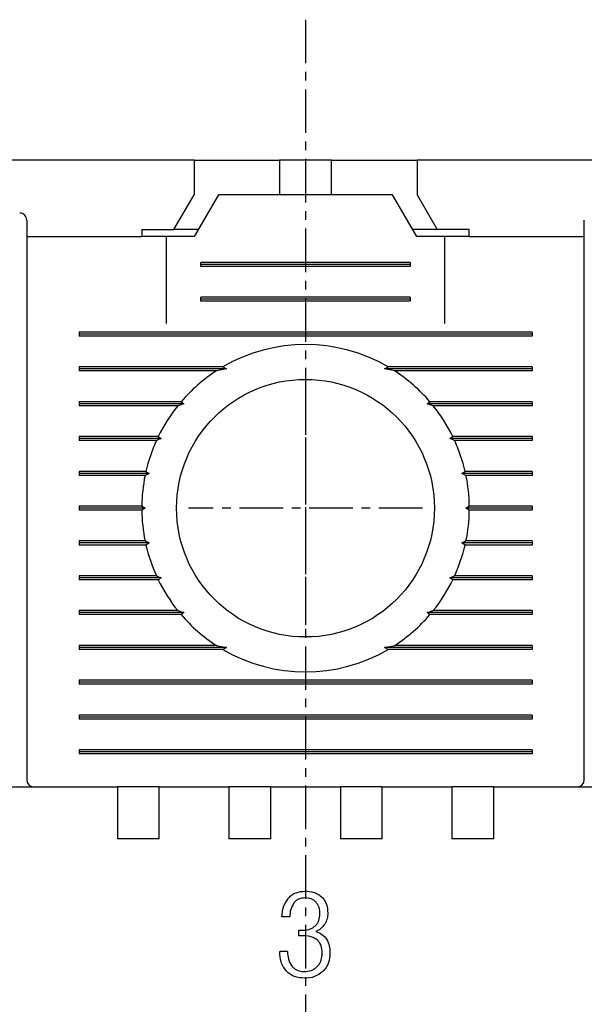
# Model space of a CAD drawing. Extents: x -235 to 1048, y -1897 to 585.
# Tile 16 of 23: x 436 to 452, y 431 to 459. Entities that reach past the tile are written whole.
import ezdxf

# ---------------------------------------------------------------- set-up
doc = ezdxf.new("R2010")
doc.units = 0
doc.header["$MEASUREMENT"] = 0
doc.linetypes.add('CENTER', pattern=[2, 1.25, -0.25, 0.25, -0.25])
doc.layers.get('0').update_dxf_attribs({"linetype": 'CONTINUOUS'})
doc.layers.add('cen', color=1, linetype='CENTER')
doc.layers.add('di', color=3, linetype='CONTINUOUS')
doc.styles.add('KIM', font='ROMANS.shx', dxfattribs={"height": 5, "bigfont": 'GSG1.shx'})
doc.styles.get("Standard").update_dxf_attribs({"font": 'romans.shx', "height": 2, "bigfont": 'hgs.shx'})
doc.dimstyles.new('STANDARD$0', dxfattribs={"dimtxt": 5, "dimasz": 5, "dimexe": 1, "dimexo": 2, "dimgap": 2, "dimtad": 1, "dimdec": 4, "dimzin": 12, "dimdsep": 46, "dimtxsty": 'KIM', "dimcen": -1, "dimdle": 0.1, "dimadec": 0, "dimazin": 0, "dimtfac": 1, "dimtdec": 4, "dimtmove": 0, "dimatfit": 3, "dimfxl": 0, "dimtolj": 1, "dimtzin": 0, "dimarcsym": 0})

# ---------------------------------------------------------------- blocks, each defined once
blk = doc.blocks.new('*D569')
at = {"layer": 'di'}
for p, q in [((405.617, 454.759), (389.478, 454.759)), ((391.478, 451.959), (391.478, 359.059)), ((442.317, 356.259), (389.478, 356.259))]:
    blk.add_line(p, q, dxfattribs=at)
for points in [[(391.011, 451.959), (391.945, 451.959), (391.478, 454.759)], [(391.011, 359.059), (391.945, 359.059), (391.478, 356.259)]]:
    blk.add_solid(points, dxfattribs=at)
at = {"layer": 'di', "insert": (388.478, 405.859), "char_height": 2, "attachment_point": 5, "rotation": 90}
blk.add_mtext('\\A1;98.5', dxfattribs=at)

msp = doc.modelspace()

# ---------------------------------------------------------------- linework, layer by layer
for p, q in [((441.117, 454.759), (435.817, 454.759)), ((441.117, 454.759), (441.117, 453.759)), ((441.117, 454.759), (443.067, 454.759)), ((443.067, 454.759), (443.567, 454.759)), ((443.567, 454.759), (443.567, 453.759)), ((445.067, 454.759), (443.567, 454.759)), ((445.067, 453.759), (445.067, 454.759)), ((445.067, 454.759), (445.567, 454.759)), ((445.567, 454.759), (447.517, 454.759)), ((447.517, 454.759), (447.517, 453.759)), ((452.817, 454.759), (447.517, 454.759)), ((440.539, 452.759), (441.117, 453.759)), ((441.817, 453.759), (441.124, 452.559)), ((446.817, 453.759), (441.817, 453.759)), ((447.509, 452.559), (446.817, 453.759)), ((447.517, 453.759), (448.094, 452.759)), ((436.317, 452.559), (439.617, 452.559)), ((439.617, 452.759), (439.617, 452.559)), ((439.617, 452.759), (440.539, 452.759)), ((440.317, 452.559), (439.617, 452.559)), ((440.317, 452.559), (440.317, 450.059)), ((441.124, 452.559), (440.317, 452.559)), ((441.239, 452.759), (440.539, 452.759)), ((448.094, 452.759), (447.394, 452.759)), ((448.317, 452.559), (447.509, 452.559)), ((449.017, 452.759), (448.094, 452.759)), ((448.317, 450.059), (448.317, 452.559)), ((449.017, 452.559), (448.317, 452.559)), ((449.017, 452.559), (449.017, 452.759)), ((449.017, 452.559), (452.317, 452.559)), ((436.317, 452.152), (436.317, 436.959)), ((452.317, 436.959), (452.317, 452.152)), ((441.317, 451.701), (441.317, 451.817)), ((447.317, 451.817), (441.317, 451.817)), ((447.317, 451.759), (441.317, 451.759)), ((447.317, 451.701), (441.317, 451.701)), ((447.317, 451.817), (447.317, 451.701)), ((441.317, 450.701), (441.317, 450.817)), ((447.317, 450.817), (441.317, 450.817)), ((447.317, 450.817), (447.317, 450.701)), ((447.317, 450.759), (441.317, 450.759)), ((447.317, 450.701), (441.317, 450.701)), ((437.817, 449.817), (437.817, 449.701)), ((450.817, 449.817), (437.817, 449.817)), ((450.817, 449.759), (437.817, 449.759)), ((450.817, 449.701), (437.817, 449.701)), ((450.817, 449.817), (450.817, 449.701)), ((441.945, 448.817), (437.817, 448.817)), ((437.817, 448.817), (437.817, 448.701)), ((441.945, 448.817), (442.045, 448.759)), ((446.588, 448.759), (446.688, 448.817)), ((450.817, 448.817), (446.688, 448.817)), ((450.817, 448.817), (450.817, 448.701)), ((442.045, 448.759), (437.817, 448.759)), ((441.758, 448.701), (437.817, 448.701)), ((442.045, 448.759), (441.758, 448.701)), ((446.876, 448.701), (446.588, 448.759)), ((450.817, 448.759), (446.588, 448.759)), ((450.817, 448.701), (446.876, 448.701)), ((440.747, 447.817), (437.817, 447.817)), ((437.817, 447.817), (437.817, 447.701)), ((440.829, 447.759), (437.817, 447.759)), ((440.651, 447.701), (437.817, 447.701)), ((450.817, 447.759), (447.804, 447.759)), ((450.817, 447.817), (447.886, 447.817)), ((450.817, 447.701), (447.982, 447.701)), ((450.817, 447.817), (450.817, 447.701)), ((441.917, 447.559), (441.917, 447.576)), ((446.716, 447.576), (446.717, 447.559)), ((440.091, 446.817), (437.817, 446.817)), ((437.817, 446.817), (437.817, 446.701)), ((440.174, 446.759), (437.817, 446.759)), ((440.037, 446.701), (437.817, 446.701)), ((450.817, 446.759), (448.459, 446.759)), ((450.817, 446.817), (448.542, 446.817)), ((450.817, 446.701), (448.596, 446.701)), ((450.817, 446.817), (450.817, 446.701)), ((439.737, 445.817), (437.817, 445.817)), ((437.817, 445.817), (437.817, 445.701)), ((439.827, 445.759), (437.817, 445.759)), ((439.712, 445.701), (437.817, 445.701)), ((439.827, 445.759), (439.712, 445.701)), ((439.737, 445.817), (439.827, 445.759)), ((448.807, 445.759), (448.896, 445.817)), ((450.817, 445.759), (448.807, 445.759)), ((448.921, 445.701), (448.807, 445.759)), ((450.817, 445.817), (448.896, 445.817)), ((450.817, 445.701), (448.921, 445.701)), ((450.817, 445.817), (450.817, 445.701)), ((439.617, 444.817), (437.817, 444.817)), ((437.817, 444.817), (437.817, 444.701)), ((439.717, 444.759), (437.817, 444.759)), ((439.617, 444.701), (437.817, 444.701)), ((439.617, 444.817), (439.717, 444.759)), ((439.717, 444.759), (439.617, 444.701)), ((448.917, 444.759), (449.016, 444.817)), ((449.016, 444.701), (448.917, 444.759)), ((450.817, 444.759), (448.917, 444.759)), ((450.817, 444.817), (449.016, 444.817)), ((450.817, 444.701), (449.016, 444.701)), ((450.817, 444.817), (450.817, 444.701)), ((439.712, 443.817), (437.817, 443.817)), ((437.817, 443.817), (437.817, 443.701)), ((439.827, 443.759), (437.817, 443.759)), ((439.712, 443.817), (439.827, 443.759)), ((439.827, 443.759), (439.737, 443.701)), ((448.807, 443.759), (448.921, 443.817)), ((450.817, 443.759), (448.807, 443.759)), ((448.896, 443.701), (448.807, 443.759)), ((450.817, 443.817), (448.921, 443.817)), ((450.817, 443.817), (450.817, 443.701)), ((439.737, 443.701), (437.817, 443.701)), ((450.817, 443.701), (448.896, 443.701)), ((440.037, 442.817), (437.817, 442.817)), ((437.817, 442.817), (437.817, 442.701)), ((440.174, 442.759), (437.817, 442.759)), ((440.091, 442.701), (437.817, 442.701)), ((450.817, 442.759), (448.459, 442.759)), ((450.817, 442.701), (448.542, 442.701)), ((450.817, 442.817), (448.596, 442.817)), ((450.817, 442.817), (450.817, 442.701)), ((440.651, 441.817), (437.817, 441.817)), ((437.817, 441.817), (437.817, 441.701)), ((440.829, 441.759), (437.817, 441.759)), ((441.916, 441.943), (441.917, 441.959)), ((446.717, 441.959), (446.717, 441.943)), ((450.817, 441.759), (447.804, 441.759)), ((450.817, 441.817), (447.982, 441.817)), ((450.817, 441.817), (450.817, 441.701)), ((440.747, 441.701), (437.817, 441.701)), ((450.817, 441.701), (447.886, 441.701)), ((441.758, 440.817), (437.817, 440.817)), ((437.817, 440.817), (437.817, 440.701)), ((442.045, 440.759), (437.817, 440.759)), ((441.945, 440.701), (437.817, 440.701)), ((441.758, 440.817), (442.045, 440.759)), ((442.045, 440.759), (441.945, 440.701)), ((446.588, 440.759), (446.876, 440.817)), ((446.688, 440.701), (446.588, 440.759)), ((450.817, 440.759), (446.588, 440.759)), ((450.817, 440.701), (446.688, 440.701)), ((450.817, 440.817), (446.876, 440.817)), ((450.817, 440.817), (450.817, 440.701)), ((437.817, 439.817), (437.817, 439.701)), ((450.817, 439.817), (437.817, 439.817)), ((450.817, 439.759), (437.817, 439.759)), ((450.817, 439.817), (450.817, 439.701)), ((450.817, 439.701), (437.817, 439.701)), ((437.817, 438.817), (437.817, 438.701)), ((450.817, 438.817), (437.817, 438.817)), ((450.817, 438.759), (437.817, 438.759)), ((450.817, 438.701), (437.817, 438.701)), ((450.817, 438.817), (450.817, 438.701)), ((437.817, 437.817), (437.817, 437.701)), ((450.817, 437.817), (437.817, 437.817)), ((450.817, 437.817), (450.817, 437.701)), ((450.817, 437.759), (437.817, 437.759)), ((450.817, 437.701), (437.817, 437.701)), ((424.717, 436.759), (438.917, 436.759)), ((438.917, 436.759), (438.917, 436.068)), ((440.117, 436.759), (438.917, 436.759)), ((440.117, 436.759), (442.117, 436.759)), ((440.117, 436.068), (440.117, 436.759)), ((442.117, 436.759), (442.117, 436.068)), ((443.317, 436.759), (442.117, 436.759)), ((443.317, 436.759), (445.317, 436.759)), ((443.317, 436.068), (443.317, 436.759)), ((445.317, 436.759), (445.317, 436.068)), ((446.517, 436.759), (445.317, 436.759)), ((446.517, 436.759), (448.517, 436.759)), ((446.517, 436.068), (446.517, 436.759)), ((448.517, 436.759), (448.517, 436.068)), ((449.717, 436.759), (448.517, 436.759)), ((449.717, 436.759), (463.917, 436.759)), ((449.717, 436.068), (449.717, 436.759)), ((438.917, 436.068), (438.917, 435.259)), ((440.117, 435.259), (440.117, 436.068)), ((442.117, 436.068), (442.117, 435.259)), ((443.317, 435.259), (443.317, 436.068)), ((445.317, 436.068), (445.317, 435.259)), ((446.517, 435.259), (446.517, 436.068)), ((448.517, 436.068), (448.517, 435.259)), ((449.717, 435.259), (449.717, 436.068)), ((440.117, 435.259), (438.917, 435.259)), ((443.317, 435.259), (442.117, 435.259)), ((446.517, 435.259), (445.317, 435.259)), ((449.717, 435.259), (448.517, 435.259)), ((443.865, 433.022), (443.641, 433.022)), ((444.122, 432.477), (444.122, 432.637)), ((444.122, 432.637), (444.205, 432.634)), ((444.226, 432.48), (444.122, 432.477)), ((443.801, 432.028), (443.577, 432.028))]:
    msp.add_line(p, q)
at = {"flags": 128}
for points in [[(440.747, 447.817), (440.79, 447.787), (440.829, 447.759)], [(447.804, 447.759), (447.844, 447.787), (447.886, 447.817)], [(440.091, 446.817), (440.157, 446.771), (440.174, 446.759)], [(448.542, 442.701), (448.476, 442.747), (448.459, 442.759)], [(440.829, 441.759), (440.789, 441.731), (440.747, 441.701)], [(447.886, 441.701), (447.844, 441.731), (447.804, 441.759)]]:
    msp.add_lwpolyline(points, dxfattribs=at)
msp.add_circle((444.317, 444.759), 3.7)
for centre, radius, start, end in [((436.117, 453.034), 0.2, 0, 90.3546), ((444.317, 444.759), 4.7, 59.6946, 120.3054), ((444.317, 444.759), 4.7, 122.9885, 139.4145), ((444.317, 444.759), 4.7, 40.5855, 57.0115), ((444.317, 444.759), 4.7, 141.2434, 154.0354), ((444.317, 444.759), 4.7, 25.9646, 38.7566), ((444.317, 444.759), 4.7, 155.591, 166.9942), ((444.317, 444.759), 4.7, 13.0058, 24.409), ((444.317, 444.759), 4.7, 168.4349, 179.2962), ((444.317, 444.759), 4.7, 0.7038, 11.5651), ((444.317, 444.759), 4.7, 180.7038, 191.5651), ((444.317, 444.759), 4.7, 348.4349, 359.2962), ((444.317, 444.759), 4.7, 193.0058, 204.409), ((444.317, 444.759), 4.7, 335.591, 346.9942), ((444.317, 444.759), 4.7, 205.9646, 218.7566), ((444.317, 444.759), 4.7, 321.2434, 334.0354), ((444.317, 444.759), 4.7, 220.5855, 237.0115), ((444.317, 444.759), 4.7, 302.9885, 319.4145), ((444.317, 444.759), 4.7, 239.6946, 300.3054), ((436.517, 436.959), 0.2, 180, 270), ((452.117, 436.959), 0.2, 270, 0)]:
    msp.add_arc(centre, radius, start, end)
for points, knots in [([(436.317, 453.034), (436.317, 453.033), (436.317, 453.028), (436.317, 452.955), (436.317, 452.76), (436.317, 452.483), (436.317, 452.263), (436.317, 452.152)], [0, 0, 0, 0, 0.070864, 0.303143, 0.535428, 0.767714, 1, 1, 1, 1]), ([(452.317, 452.152), (452.317, 452.186), (452.317, 452.331), (452.317, 452.574), (452.317, 452.828), (452.317, 453.001), (452.317, 453.023), (452.317, 453.034)], [0, 0, 0, 0, 0.070888, 0.30317, 0.535449, 0.767724, 1, 1, 1, 1]), ([(440.829, 447.759), (440.812, 447.753), (440.752, 447.734), (440.693, 447.715), (440.651, 447.701)], [0, 0, 0, 0, 0.296332, 1, 1, 1, 1]), ([(447.982, 447.701), (447.94, 447.715), (447.881, 447.734), (447.821, 447.753), (447.804, 447.759)], [0, 0, 0, 0, 0.7036676, 1, 1, 1, 1]), ([(440.174, 446.759), (440.171, 446.758), (440.125, 446.739), (440.079, 446.719), (440.037, 446.701)], [0, 0, 0, 0, 0.076336, 1, 1, 1, 1]), ([(448.459, 446.759), (448.465, 446.763), (448.492, 446.782), (448.52, 446.802), (448.542, 446.817)], [0, 0, 0, 0, 0.205241, 1, 1, 1, 1]), ([(448.596, 446.701), (448.554, 446.719), (448.509, 446.739), (448.463, 446.758), (448.459, 446.759)], [0, 0, 0, 0, 0.923664, 1, 1, 1, 1]), ([(440.037, 442.817), (440.079, 442.799), (440.125, 442.78), (440.171, 442.761), (440.174, 442.759)], [0, 0, 0, 0, 0.922331, 1, 1, 1, 1]), ([(440.174, 442.759), (440.168, 442.755), (440.141, 442.736), (440.113, 442.717), (440.091, 442.701)], [0, 0, 0, 0, 0.206513, 1, 1, 1, 1]), ([(448.459, 442.759), (448.463, 442.761), (448.509, 442.78), (448.554, 442.799), (448.596, 442.817)], [0, 0, 0, 0, 0.077669, 1, 1, 1, 1]), ([(440.651, 441.817), (440.693, 441.803), (440.752, 441.784), (440.812, 441.765), (440.829, 441.759)], [0, 0, 0, 0, 0.702611, 1, 1, 1, 1]), ([(447.804, 441.759), (447.821, 441.765), (447.881, 441.784), (447.94, 441.803), (447.982, 441.817)], [0, 0, 0, 0, 0.297389, 1, 1, 1, 1]), ([(443.641, 433.022), (443.648, 433.122), (443.663, 433.32), (443.775, 433.485), (443.831, 433.566)], [0, 0, 0, 0, 0.5024852, 1, 1, 1, 1]), ([(443.831, 433.566), (443.863, 433.597), (443.925, 433.657), (444.081, 433.74), (444.212, 433.752), (444.299, 433.759)], [0, 0, 0, 0, 0.251597, 0.501735, 1, 1, 1, 1]), ([(444.301, 433.567), (444.242, 433.561), (444.152, 433.553), (444.047, 433.492), (444.006, 433.448), (443.986, 433.426)], [0, 0, 0, 0, 0.499036, 0.748555, 1, 1, 1, 1]), ([(444.299, 433.759), (444.389, 433.753), (444.522, 433.745), (444.688, 433.673), (444.755, 433.615), (444.789, 433.586)], [0, 0, 0, 0, 0.500587, 0.749874, 1, 1, 1, 1]), ([(444.62, 433.442), (444.598, 433.462), (444.556, 433.502), (444.45, 433.557), (444.361, 433.563), (444.301, 433.567)], [0, 0, 0, 0, 0.249903, 0.499161, 1, 1, 1, 1]), ([(444.789, 433.586), (444.816, 433.555), (444.869, 433.491), (444.941, 433.338), (444.949, 433.212), (444.955, 433.128)], [0, 0, 0, 0, 0.249365, 0.498292, 1, 1, 1, 1]), ([(443.986, 433.426), (443.949, 433.364), (443.875, 433.24), (443.869, 433.095), (443.865, 433.022)], [0, 0, 0, 0, 0.496748, 1, 1, 1, 1]), ([(444.731, 433.111), (444.727, 433.17), (444.721, 433.26), (444.675, 433.372), (444.639, 433.418), (444.62, 433.442)], [0, 0, 0, 0, 0.500511, 0.749901, 1, 1, 1, 1]), ([(444.59, 432.756), (444.613, 432.779), (444.658, 432.827), (444.718, 432.946), (444.726, 433.045), (444.731, 433.111)], [0, 0, 0, 0, 0.25034, 0.499812, 1, 1, 1, 1]), ([(444.955, 433.128), (444.952, 433.072), (444.946, 432.961), (444.893, 432.862), (444.867, 432.813)], [0, 0, 0, 0, 0.50203, 1, 1, 1, 1]), ([(444.205, 432.634), (444.274, 432.638), (444.378, 432.644), (444.508, 432.692), (444.563, 432.734), (444.59, 432.756)], [0, 0, 0, 0, 0.500518, 0.750129, 1, 1, 1, 1]), ([(444.867, 432.813), (444.832, 432.768), (444.763, 432.68), (444.666, 432.624), (444.617, 432.596)], [0, 0, 0, 0, 0.500746, 1, 1, 1, 1]), ([(444.65, 432.36), (444.619, 432.381), (444.557, 432.424), (444.414, 432.471), (444.302, 432.477), (444.226, 432.48)], [0, 0, 0, 0, 0.2486725, 0.4977245, 1, 1, 1, 1]), ([(444.617, 432.596), (444.677, 432.574), (444.798, 432.53), (444.88, 432.431), (444.921, 432.382)], [0, 0, 0, 0, 0.500523, 1, 1, 1, 1]), ([(444.795, 431.988), (444.79, 432.057), (444.783, 432.161), (444.723, 432.287), (444.674, 432.336), (444.65, 432.36)], [0, 0, 0, 0, 0.50017, 0.749372, 1, 1, 1, 1]), ([(444.921, 432.382), (444.952, 432.319), (445.012, 432.194), (445.017, 432.055), (445.019, 431.985)], [0, 0, 0, 0, 0.5003916, 1, 1, 1, 1]), ([(443.768, 431.465), (443.737, 431.505), (443.674, 431.584), (443.592, 431.773), (443.583, 431.926), (443.577, 432.028)], [0, 0, 0, 0, 0.248919, 0.497544, 1, 1, 1, 1]), ([(443.801, 432.028), (443.804, 431.952), (443.81, 431.8), (443.888, 431.669), (443.927, 431.604)], [0, 0, 0, 0, 0.502132, 1, 1, 1, 1]), ([(444.655, 431.595), (444.678, 431.622), (444.724, 431.676), (444.783, 431.808), (444.79, 431.916), (444.795, 431.988)], [0, 0, 0, 0, 0.2497976, 0.4989797, 1, 1, 1, 1]), ([(445.019, 431.985), (445.011, 431.888), (445, 431.742), (444.914, 431.565), (444.85, 431.492), (444.818, 431.456)], [0, 0, 0, 0, 0.49928, 0.748692, 1, 1, 1, 1]), ([(443.927, 431.604), (443.95, 431.581), (443.995, 431.534), (444.108, 431.466), (444.207, 431.457), (444.272, 431.451)], [0, 0, 0, 0, 0.250679, 0.500116, 1, 1, 1, 1]), ([(444.272, 431.451), (444.343, 431.457), (444.448, 431.465), (444.576, 431.525), (444.628, 431.571), (444.655, 431.595)], [0, 0, 0, 0, 0.499525, 0.748942, 1, 1, 1, 1]), ([(444.284, 431.259), (444.189, 431.267), (444.045, 431.279), (443.873, 431.367), (443.803, 431.432), (443.768, 431.465)], [0, 0, 0, 0, 0.499478, 0.748989, 1, 1, 1, 1]), ([(444.818, 431.456), (444.739, 431.396), (444.581, 431.277), (444.384, 431.265), (444.284, 431.259)], [0, 0, 0, 0, 0.498842, 1, 1, 1, 1])]:
    msp.add_open_spline(points, degree=3, knots=knots)
at = {"layer": 'cen'}
for p, q in [((444.317, 458.789), (444.317, 353.78)), ((444.317, 448.114), (444.317, 441.404)), ((447.671, 444.759), (440.962, 444.759))]:
    msp.add_line(p, q, dxfattribs=at)

# ---------------------------------------------------------------- dimensions: what is measured, and where the dimension line sits
at = {"layer": 'di'}
dim = msp.add_linear_dim(base=(391.478, 356.259), p1=(407.617, 454.759), p2=(444.317, 356.259), angle=90, dimstyle='STANDARD$0', override={"dimtxt": 3, "dimasz": 2.8, "dimexe": 2, "dimdec": 2, "dimzin": 8, "dimtxsty": 'Standard', "dimcen": 0, "dimclrd": 256, "dimclre": 256, "dimclrt": 256, "dimadec": 2, "dimazin": 2, "dimtfac": 0.6, "dimtdec": 2, "dimtzin": 8, "dimlwd": 65535, "dimlwe": 65535, "dimarcsym": 1}, dxfattribs=at)
dim.commit()
dim.dimension.update_dxf_attribs({"geometry": '*D569', "text_midpoint": (391.478, 405.859), "dimtype": 160})

doc.saveas('drawing.dxf')
